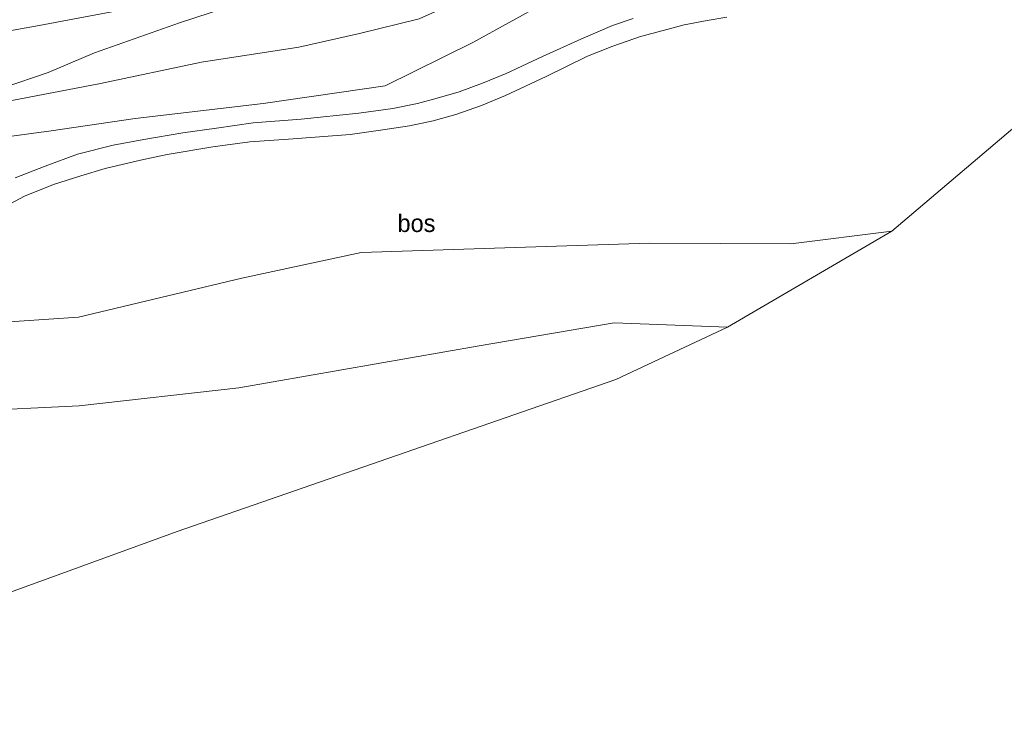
# Model space of a CAD drawing. Header units: millimetres. Extents: x 180000 to 190000, y 466229 to 468626.
# Tile 49 of 202: x 181932 to 182072, y 467704 to 467805. Entities that reach past the tile are written whole.
import ezdxf
from ezdxf.enums import TextEntityAlignment as Align

# ---------------------------------------------------------------- set-up
doc = ezdxf.new("R2010")
doc.units = ezdxf.units.MM
for name, color, linetype, lineweight in [('af-bs-rasterhekwerk', 8, 'hekwerk', 18), ('bp-b5-boom', 93, 'Continuous', 18), ('bp-b5-bos', 93, 'Continuous', 18), ('bp-b5-grasland', 93, 'Continuous', 18), ('gw-bs-kruinlijn', 93, 'Continuous', 18), ('gw-bs-teenlijn', 93, 'Continuous', 18), ('kd-bs-opnamedtmgrens', 173, 'Continuous', 18), ('vh-b5-verh_soort', 8, 'Continuous', 18)]:
    doc.layers.add(name, color=color, linetype=linetype, lineweight=lineweight)
doc.styles.add('rtw_iso', font='iso-rtw.shx')
doc.linetypes.add('hekwerk', pattern='A,7,-1.5,[1,RTW.shx,S=0.75,R=0,X=0,Y=0],-1.5', length=10)

# ---------------------------------------------------------------- blocks, each defined once
blk = doc.blocks.new('dtbattr-r')
at = {"style": 'rtw_iso'}
blk.add_attdef('TAG', text='', height=2.5, dxfattribs=at).set_placement((0, 0), align=Align.MIDDLE_CENTER)

msp = doc.modelspace()

# ---------------------------------------------------------------- linework, layer by layer
at = {"layer": 'af-bs-rasterhekwerk'}
msp.add_polyline3d([(182007.07, 467807.34, 33.86), (181996.71, 467801.62, 33.88), (181984.28, 467795.48, 33.88), (181966.92, 467792.93, 33.65), (181948.68, 467790.83, 33.79), (181936.75, 467789.07, 33.99), (181918.83, 467786.66, 34.44), (181913.64, 467781.55, 34.45), (181899.35, 467767.46, 35.15)], dxfattribs=at)
at = {"layer": 'bp-b5-boom'}
for points in [[(181918.83, 467786.66, 34.44), (181936.75, 467789.07, 33.99), (181948.68, 467790.83, 33.79), (181966.92, 467792.93, 33.65), (181984.28, 467795.48, 33.88), (181996.71, 467801.62, 33.88), (182007.07, 467807.34, 33.86), (182018.8, 467813.61, 34.02), (182028.99, 467823.55, 34.26), (182050.96, 467845.3, 34.28), (182072.95, 467867.09, 34.73)], [(182019.55, 467805.05, 33.97), (182016.58, 467804.05, 33.91), (182012.09, 467802.1, 33.88), (182006.65, 467799.65, 33.99), (182001.47, 467797.23, 33.97), (181998.09, 467795.84, 34.01), (181994.8, 467794.61, 33.94), (181991.66, 467793.7, 33.92), (181988.84, 467792.96, 33.97), (181985.34, 467792.25, 33.94), (181980.51, 467791.57, 33.9), (181972.3, 467790.72, 33.88), (181965.48, 467790.19, 33.82), (181960.29, 467789.46, 33.7), (181955.46, 467788.76, 33.82), (181949.91, 467787.82, 33.67), (181945.56, 467787.04, 33.73), (181940.51, 467785.76, 33.85), (181935.89, 467784.05, 33.93), (181931.64, 467782.36, 34.16)]]:
    msp.add_polyline3d(points, dxfattribs=at)
at = {"layer": 'bp-b5-bos'}
for points in [[(181931.17, 467793.39, 33.82), (181943.78, 467795.81, 33.61), (181958.15, 467798.82, 33.47), (181971.96, 467800.98, 33.55), (181980.6, 467802.92, 33.61), (181989.08, 467805.01, 33.63), (181996.02, 467808.11, 33.82), (182004.24, 467812.81, 33.94), (182010.42, 467816.58, 34.03), (182016.78, 467821.04, 34.1), (182024.09, 467827.54, 34.22), (182032.28, 467834.36, 34.37), (182042.86, 467846.02, 34.5), (182050.93, 467853.33, 34.54), (182060.36, 467860.4, 34.61), (182068.41, 467868.28, 34.83), (182071.85, 467876.66, 35.03), (182078.37, 467883.44, 35.47)], [(182072.95, 467867.09, 34.73), (182050.96, 467845.3, 34.28), (182028.99, 467823.55, 34.26), (182018.8, 467813.61, 34.02), (182007.07, 467807.34, 33.86), (181996.71, 467801.62, 33.88), (181984.28, 467795.48, 33.88), (181966.92, 467792.93, 33.65), (181948.68, 467790.83, 33.79), (181936.75, 467789.07, 33.99), (181918.83, 467786.66, 34.44)], [(181929.46, 467777.92, 34.23), (181932.96, 467779.76, 34.15), (181937.1, 467781.41, 33.97), (181940.97, 467782.66, 33.77), (181944.41, 467783.7, 33.75), (181949.48, 467784.89, 33.72), (181953.26, 467785.69, 33.8), (181959.77, 467786.77, 33.79), (181965.03, 467787.47, 33.82), (181971.17, 467787.94, 33.84), (181979.26, 467788.53, 33.89), (181983.94, 467789.18, 33.9), (181987.73, 467789.78, 33.95), (181991.11, 467790.5, 33.9), (181994.3, 467791.36, 33.97), (181997.96, 467792.66, 34.04), (182001.38, 467794.08, 33.99), (182007.17, 467796.8, 33.94), (182013.03, 467799.68, 33.95), (182016.63, 467801.12, 33.97), (182020.58, 467802.5, 33.98), (182023.82, 467803.33, 33.97), (182026.79, 467804.14, 33.95), (182030.08, 467804.78, 33.95), (182032.88, 467805.25, 34)], [(182086.37, 467800.27, 33.75), (182056.34, 467774.79, 34.45), (182041.98, 467772.99, 34.74), (182021.85, 467773.08, 34.48), (182002.76, 467772.44, 34.35), (181980.83, 467771.76, 34.1), (181963.86, 467768.09, 33.95), (181940.66, 467762.55, 34.01), (181927.95, 467761.7, 34.01)], [(181927.95, 467761.7, 34.01), (181940.66, 467762.55, 34.01), (181963.86, 467768.09, 33.95), (181980.83, 467771.76, 34.1), (182002.76, 467772.44, 34.35), (182021.85, 467773.08, 34.48), (182041.98, 467772.99, 34.74), (182056.34, 467774.79, 34.45), (182032.98, 467761.14, 37.1), (182016.86, 467761.74, 37.23), (181997.63, 467758.48, 37.15), (181963.44, 467752.48, 37.22), (181940.75, 467749.92, 36.92), (181925.01, 467749.17, 36.36)]]:
    msp.add_polyline3d(points, dxfattribs=at)
msp.add_polyline3d([(181927.77, 467722.26, 37.05), (181867.68, 467704.99, 37.31), (181872.56, 467711.16, 37.25), (181879.47, 467718.68, 37.33), (181884.58, 467724.56, 37.22), (181893.61, 467734.42, 37.17), (181899.14, 467740.18, 36.41), (181902.02, 467742.65, 36.23), (181904.92, 467744.15, 36.16), (181905.33, 467744.22, 36.15), (181910.39, 467746.1, 36.15), (181913.57, 467746.95, 36.23), (181925.01, 467749.17, 36.36), (181940.75, 467749.92, 36.92), (181963.44, 467752.48, 37.22), (181997.63, 467758.48, 37.15), (182016.86, 467761.74, 37.23), (182032.98, 467761.14, 37.1), (182017.06, 467753.66, 37.1), (181954.66, 467732.03, 37.11)], close=True, dxfattribs=at)
at = {"layer": 'bp-b5-grasland'}
for points in [[(182078.37, 467883.44, 35.47), (182071.85, 467876.66, 35.03), (182068.41, 467868.28, 34.83), (182060.36, 467860.4, 34.61), (182050.93, 467853.33, 34.54), (182042.86, 467846.02, 34.5), (182032.28, 467834.36, 34.37), (182024.09, 467827.54, 34.22), (182016.78, 467821.04, 34.1), (182010.42, 467816.58, 34.03), (182004.24, 467812.81, 33.94), (181996.02, 467808.11, 33.82), (181989.08, 467805.01, 33.63), (181980.6, 467802.92, 33.61), (181971.96, 467800.98, 33.55), (181958.15, 467798.82, 33.47), (181943.78, 467795.81, 33.61), (181931.17, 467793.39, 33.82)], [(181929.94, 467795.17, 34.03), (181936.33, 467797.38, 33.71), (181942.9, 467800.14, 33.61), (181955.02, 467804.42, 33.48), (181965.75, 467807.96, 33.43), (181975.43, 467811.7, 33.44), (181981.93, 467814.9, 33.54), (181986, 467817, 33.71), (181989.3, 467819.89, 33.85), (181981.24, 467816.22, 33.4), (181973.01, 467813.11, 33.1), (181965.3, 467810.74, 32.91), (181958.99, 467809.12, 32.61), (181952.21, 467807.71, 32.47), (181945.37, 467806, 32.24), (181935.03, 467804.05, 31.81), (181915.96, 467800.63, 31.09)], [(181915.96, 467800.63, 31.09), (181935.03, 467804.05, 31.81), (181945.37, 467806, 32.24), (181952.21, 467807.71, 32.47), (181958.99, 467809.12, 32.61), (181965.3, 467810.74, 32.91), (181973.01, 467813.11, 33.1), (181981.24, 467816.22, 33.4), (181989.3, 467819.89, 33.85), (181986, 467817, 33.71), (181981.93, 467814.9, 33.54), (181975.43, 467811.7, 33.44), (181965.75, 467807.96, 33.43), (181955.02, 467804.42, 33.48), (181942.9, 467800.14, 33.61), (181936.33, 467797.38, 33.71), (181929.94, 467795.17, 34.03)]]:
    msp.add_polyline3d(points, dxfattribs=at)
at = {"layer": 'gw-bs-kruinlijn'}
for points in [[(181989.3, 467819.89, 33.85), (181986, 467817, 33.71), (181981.93, 467814.9, 33.54), (181975.43, 467811.7, 33.44), (181965.75, 467807.96, 33.43), (181955.02, 467804.42, 33.48), (181942.9, 467800.14, 33.61)], [(181847.4, 467773.41, 33.97), (181850.88, 467774.22, 34.03), (181857.13, 467775.41, 34.14), (181867.82, 467776.07, 34.58), (181872.73, 467775.61, 35.45), (181875.5, 467774.48, 35.66), (181880.29, 467774.06, 36.2), (181886.11, 467775.37, 36.41), (181890.82, 467776.76, 36.45), (181894.42, 467778.25, 36.13), (181899.05, 467780.94, 35.58), (181906.52, 467784.87, 35.19), (181912.25, 467787.49, 34.86), (181917.07, 467789.19, 34.73), (181923.37, 467792.48, 34.26), (181929.94, 467795.17, 34.03), (181936.33, 467797.38, 33.71), (181942.9, 467800.14, 33.61)], [(182032.98, 467761.14, 37.1), (182016.86, 467761.74, 37.23), (181997.63, 467758.48, 37.15), (181963.44, 467752.48, 37.22), (181940.75, 467749.92, 36.92), (181925.01, 467749.17, 36.36), (181913.57, 467746.95, 36.23), (181910.39, 467746.1, 36.15), (181905.33, 467744.22, 36.15), (181904.92, 467744.15, 36.16), (181902.02, 467742.65, 36.23)]]:
    msp.add_polyline3d(points, dxfattribs=at)
at = {"layer": 'gw-bs-teenlijn'}
for points in [[(181935.03, 467804.05, 31.81), (181945.37, 467806, 32.24), (181952.21, 467807.71, 32.47), (181958.99, 467809.12, 32.61), (181965.3, 467810.74, 32.91), (181973.01, 467813.11, 33.1), (181981.24, 467816.22, 33.4), (181989.3, 467819.89, 33.85)], [(181843.98, 467786.42, 29.62), (181846.31, 467787.11, 29.59), (181852.88, 467788.65, 29.53), (181858.78, 467789.97, 29.49), (181865.05, 467791.27, 29.57), (181875.67, 467793.3, 29.77), (181895.31, 467797.06, 30.3), (181915.96, 467800.63, 31.09), (181935.03, 467804.05, 31.81)], [(182056.34, 467774.79, 34.45), (182041.98, 467772.99, 34.74), (182021.85, 467773.08, 34.48), (182002.76, 467772.44, 34.35), (181980.83, 467771.76, 34.1), (181963.86, 467768.09, 33.95), (181940.66, 467762.55, 34.01), (181927.95, 467761.7, 34.01), (181921.28, 467761.01, 34.54), (181914.07, 467757.72, 35.12), (181912.96, 467757.13, 35.16), (181905.88, 467752.76, 35.07)]]:
    msp.add_polyline3d(points, dxfattribs=at)
at = {"layer": 'kd-bs-opnamedtmgrens'}
for points in [[(182178.92, 467896.17, 34.3), (182177.25, 467895.36, 34.28), (182169.09, 467892.78, 34.13), (182134.19, 467850.75, 34.12), (182102.17, 467816.86, 34.17), (182098.9, 467813.6, 34.07), (182086.37, 467800.27, 33.75), (182056.34, 467774.79, 34.45), (182032.98, 467761.14, 37.1), (182017.06, 467753.66, 37.1), (181954.66, 467732.03, 37.11)], [(181865.59, 467704.32, 36.91), (181867.68, 467704.99, 37.31), (181927.77, 467722.26, 37.05), (181954.66, 467732.03, 37.11)]]:
    msp.add_polyline3d(points, dxfattribs=at)
at = {"layer": 'vh-b5-verh_soort'}
for points in [[(182032.88, 467805.25, 34), (182030.08, 467804.78, 33.95), (182026.79, 467804.14, 33.95), (182023.82, 467803.33, 33.97), (182020.58, 467802.5, 33.98), (182016.63, 467801.12, 33.97), (182013.03, 467799.68, 33.95), (182007.17, 467796.8, 33.94), (182001.38, 467794.08, 33.99), (181997.96, 467792.66, 34.04), (181994.3, 467791.36, 33.97), (181991.11, 467790.5, 33.9), (181987.73, 467789.78, 33.95), (181983.94, 467789.18, 33.9), (181979.26, 467788.53, 33.89), (181971.17, 467787.94, 33.84), (181965.03, 467787.47, 33.82), (181959.77, 467786.77, 33.79), (181953.26, 467785.69, 33.8), (181949.48, 467784.89, 33.72), (181944.41, 467783.7, 33.75), (181940.97, 467782.66, 33.77), (181937.1, 467781.41, 33.97), (181932.96, 467779.76, 34.15), (181929.46, 467777.92, 34.23)], [(181931.64, 467782.36, 34.16), (181935.89, 467784.05, 33.93), (181940.51, 467785.76, 33.85), (181945.56, 467787.04, 33.73), (181949.91, 467787.82, 33.67), (181955.46, 467788.76, 33.82), (181960.29, 467789.46, 33.7), (181965.48, 467790.19, 33.82), (181972.3, 467790.72, 33.88), (181980.51, 467791.57, 33.9), (181985.34, 467792.25, 33.94), (181988.84, 467792.96, 33.97), (181991.66, 467793.7, 33.92), (181994.8, 467794.61, 33.94), (181998.09, 467795.84, 34.01), (182001.47, 467797.23, 33.97), (182006.65, 467799.65, 33.99), (182012.09, 467802.1, 33.88), (182016.58, 467804.05, 33.91), (182019.55, 467805.05, 33.97)]]:
    msp.add_polyline3d(points, dxfattribs=at)

# ---------------------------------------------------------------- block references
at = {"layer": 'bp-b5-bos'}
ref = msp.add_blockref('dtbattr-r', (181986.02, 467773.91, 34.01), dxfattribs=at)
ref.add_attrib('TAG', 'bos', dxfattribs={"layer": '0', "height": 2.5, "style": 'rtw_iso'}).set_placement((181986.02, 467773.91, 34.01), align=Align.BOTTOM_LEFT)

doc.saveas('drawing.dxf')
